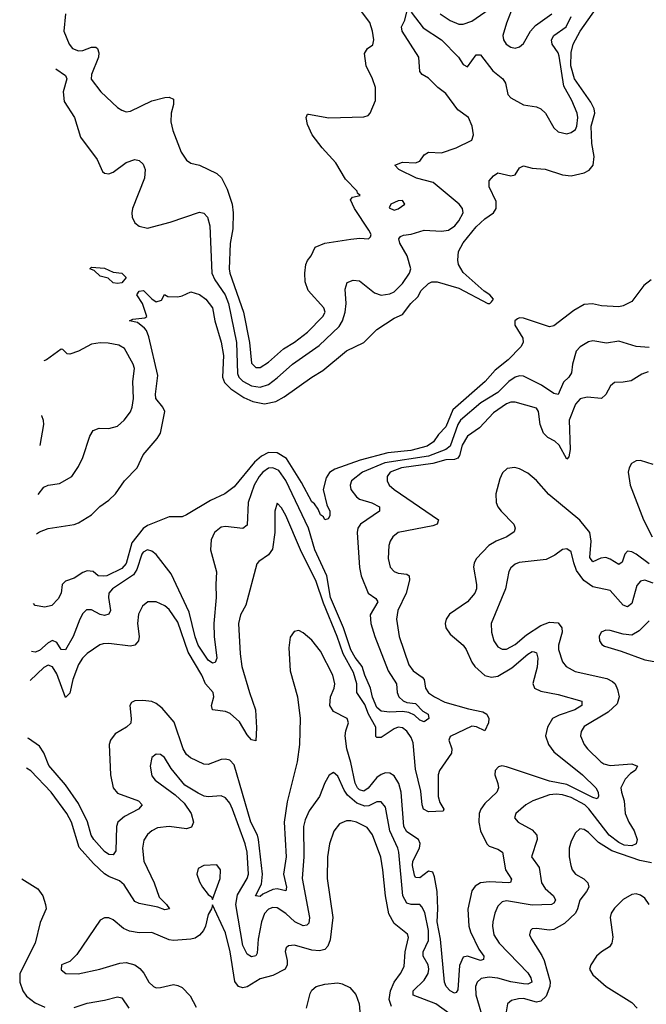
# Model space of a CAD drawing. Header units: inches. Extents: x 1954678 to 2060271, y 904822 to 1016299.
# Tile 28 of 256: x 1956218 to 1959118, y 943768 to 948323. Entities that reach past the tile are written whole.
import ezdxf

# ---------------------------------------------------------------- set-up
doc = ezdxf.new("R2010")
doc.units = ezdxf.units.IN
doc.header["$MEASUREMENT"] = 0
doc.layers.add('B9954', color=7, linetype='Continuous')

msp = doc.modelspace()

# ---------------------------------------------------------------- linework, layer by layer
at = {"layer": 'B9954', "color": 5}
for points, elevation in [([(1958163.6, 948350), (1958210, 948319.7), (1958250, 948302.8), (1958270, 948302.4), (1958310, 948315.6), (1958450, 948415)], 480), ([(1956295.3, 945943.8), (1956310, 945953.4), (1956350, 945968.9), (1956470, 945988.4), (1956490, 945995.8), (1956550, 946032.4), (1956588.8, 946071.2), (1956630, 946100.3), (1956660.5, 946130), (1956703.6, 946190), (1956760.9, 946250), (1956789.8, 946310.2), (1956854.1, 946385.8), (1956869.6, 946410), (1956889.7, 946510), (1956879.6, 946530), (1956847.2, 946570), (1956846, 946590), (1956857.4, 946677.4), (1956815.8, 946855.8), (1956805.3, 946885.3), (1956796.2, 946896.2), (1956762.7, 946922.7), (1956726, 946930), (1956742, 946938), (1956796.4, 946943.6), (1956806, 946950), (1956786.6, 947010), (1956760.5, 947050), (1956770, 947067.3), (1956791, 947070), (1956830, 947031.3), (1956850, 947018), (1956874.6, 947025.4), (1956888, 947052), (1956902.8, 947042.8), (1956950, 947040.5), (1956970, 947044.9), (1957010, 947063.8), (1957050, 947051.5), (1957078.7, 947030), (1957110, 946990.4), (1957120.7, 946930), (1957150, 946830.8), (1957160.8, 946770), (1957155.9, 946670), (1957165.2, 946645.2), (1957195.4, 946615.4), (1957254.6, 946574.6), (1957296, 946556), (1957350, 946546), (1957403.3, 946556.7), (1957442.3, 946577.7), (1957569.7, 946670), (1957620.5, 946699.5), (1957730, 946791.1), (1957810, 946830.3), (1957869.9, 946890.1), (1957950, 946942.3), (1957990, 946959.7), (1958028.4, 947010), (1958059.6, 947040.4), (1958075.3, 947070), (1958110, 947102.7), (1958124.5, 947110), (1958150, 947110.2), (1958250, 947080.8), (1958384, 947010), (1958394, 947010), (1958401.8, 947018.2), (1958409.7, 947030), (1958393, 947050), (1958366.8, 947066.8), (1958270, 947153), (1958248.4, 947190), (1958245.4, 947210), (1958248.9, 947250), (1958270, 947290.2), (1958330, 947364.7), (1958370, 947401.8), (1958409.8, 947430), (1958423.5, 947450), (1958422.2, 947482.2), (1958389.6, 947550.4), (1958390, 947578), (1958410, 947601), (1958430, 947614.8), (1958490, 947601), (1958510, 947606), (1958530, 947638), (1958550, 947646.8), (1958590, 947637), (1958650, 947631.4), (1958730, 947605.4), (1958770, 947600.6), (1958830, 947614.4), (1958853.2, 947626.8), (1958872.2, 947650), (1958875.9, 947690), (1958865.1, 947750), (1958862, 947830), (1958879.2, 947890), (1958876.9, 947910), (1958861, 947941), (1958785.8, 948050), (1958769, 948110), (1958769.3, 948170.7), (1958779.6, 948210), (1958811.6, 948270), (1958885.3, 948374.7)], 440), ([(1956429.6, 948350), (1956422.8, 948270), (1956446.9, 948210), (1956462.6, 948190), (1956490, 948178.6), (1956510, 948180.1), (1956550, 948195.4), (1956570, 948196.6), (1956577.6, 948190), (1956584.7, 948170), (1956582.8, 948150), (1956550.9, 948070), (1956548.7, 948048.7), (1956593.7, 947990), (1956670, 947917), (1956690, 947904.2), (1956710, 947897.4), (1956730, 947899.6), (1956830, 947948), (1956890, 947963.1), (1956910, 947964.9), (1956930, 947954.8), (1956930.2, 947930.2), (1956919.3, 947890), (1956918, 947850), (1956926.5, 947810), (1956964.6, 947710), (1956990, 947674), (1957010, 947659.5), (1957050, 947650.3), (1957130, 947612.3), (1957151.1, 947591.1), (1957178.6, 947538.6), (1957201.3, 947470), (1957205.5, 947430), (1957204.5, 947355.5), (1957191.8, 947288.2), (1957187.1, 947170), (1957190.1, 947150), (1957253.3, 946970), (1957280.8, 946830), (1957290, 946734), (1957310, 946714.6), (1957330, 946714.1), (1957370, 946738.3), (1957438.9, 946801.1), (1957490, 946831.5), (1957550, 946877.7), (1957619.9, 946950), (1957631.1, 946970), (1957625.2, 946990), (1957552.8, 947070), (1957538.7, 947110), (1957537.3, 947150), (1957542.2, 947190), (1957550, 947208.9), (1957567.4, 947230), (1957584.8, 947270), (1957630, 947288.6), (1957750, 947308.4), (1957791.8, 947311.8), (1957831.3, 947308.7), (1957842, 947318), (1957843.6, 947330), (1957833.3, 947350), (1957766.7, 947450), (1957748.8, 947490), (1957757.2, 947502.8), (1957793.2, 947510), (1957781.2, 947521.2), (1957779.5, 947530), (1957725.6, 947585.6), (1957681.1, 947661.1), (1957616.9, 947730), (1957571.5, 947790), (1957550, 947839), (1957543.6, 947870), (1957550, 947886), (1957553.6, 947886.4), (1957649.1, 947869.1), (1957810, 947874), (1957830, 947880.5), (1957839.5, 947890), (1957863.7, 947950), (1957864.2, 948010), (1957850.9, 948050), (1957821.2, 948110), (1957813, 948167), (1957827, 948190), (1957852.7, 948207.3), (1957857.1, 948230), (1957851.1, 948270), (1957838.5, 948310), (1957790, 948373.4)], 480), ([(1958502.9, 948390), (1958470, 948307.8), (1958453, 948250), (1958456.5, 948230), (1958469.4, 948209.4), (1958490, 948196), (1958510, 948191.8), (1958530, 948197.6), (1958550, 948212.7), (1958581.8, 948270), (1958604, 948296), (1958680.2, 948350)], 480), ([(1956385.5, 948095.5), (1956430, 948065.3), (1956435.6, 948050), (1956419.3, 947990), (1956424.3, 947944.3), (1956471.2, 947870), (1956499.9, 947779.9), (1956575.7, 947675.8), (1956601.3, 947621.3), (1956610, 947613.1), (1956630.3, 947610.3), (1956650, 947617.8), (1956710, 947662.4), (1956750, 947676.9), (1956771.4, 947671.4), (1956790, 947655.5), (1956798.5, 947630), (1956795.2, 947590), (1956739.7, 947450), (1956736.2, 947430), (1956738, 947410), (1956750, 947383.1), (1956770, 947367.6), (1956810, 947359.2), (1956914.3, 947385.7), (1957050, 947432.2), (1957070, 947427.4), (1957086.3, 947410), (1957097, 947370), (1957107.5, 947150), (1957120.4, 947120.4), (1957168, 947050), (1957183.6, 947010), (1957220.7, 946830), (1957225.8, 946685.8), (1957232.4, 946670), (1957250, 946650.9), (1957290, 946629.4), (1957330, 946622.4), (1957370, 946636.1), (1957410, 946666), (1957480.9, 946730), (1957604, 946816), (1957695.8, 946904.2), (1957712.4, 946930), (1957723.5, 946970), (1957728, 947010), (1957723.3, 947076.7), (1957732.5, 947107.5), (1957761.5, 947118.5), (1957790, 947115.6), (1957860.2, 947060.2), (1957890, 947048.6), (1957930, 947055.3), (1957950, 947064.6), (1957990, 947102), (1958022.3, 947150), (1958027.5, 947170), (1958011.1, 947230), (1957976.8, 947290), (1957972.4, 947310), (1957980.2, 947319.8), (1957993.3, 947326.7), (1958030, 947330.8), (1958090, 947350.1), (1958170, 947344.3), (1958202, 947350), (1958231.2, 947370), (1958250, 947392.7), (1958269.8, 947430), (1958267.3, 947450), (1958250.9, 947470), (1958131.1, 947570), (1958054, 947590), (1957971.8, 947630), (1957954.5, 947650), (1957990, 947663.6), (1958050, 947660.6), (1958070, 947669.2), (1958090, 947697.4), (1958109.9, 947710.1), (1958170, 947707.7), (1958236.9, 947730), (1958310, 947766.5), (1958318.4, 947790), (1958311.7, 947830), (1958294.1, 947870), (1958246, 947906), (1958190, 947981.1), (1958152.4, 948010), (1958110, 948052.5), (1958080.5, 948070), (1958070, 948083.6), (1958065.2, 948150), (1957987.6, 948270), (1957984.4, 948290), (1957999.4, 948320.6), (1958010, 948358.8)], 460), ([(1958030, 948358), (1958084.9, 948284.9), (1958170, 948230.6), (1958249.1, 948150), (1958270, 948116.1), (1958290, 948105.5), (1958330, 948160.2), (1958350, 948161.2), (1958407.3, 948087.3), (1958453, 948050), (1958465.3, 948030), (1958477, 947977), (1958490, 947961), (1958550, 947929.1), (1958610, 947920.2), (1958630, 947910.3), (1958650.3, 947890), (1958690, 947822.4), (1958710, 947804.2), (1958750, 947794.9), (1958770, 947801.1), (1958790, 947814.4), (1958796.5, 947830), (1958800.6, 947870), (1958797.6, 947890), (1958773.6, 947950), (1958735.8, 948015.8), (1958714.2, 948154.2), (1958709.1, 948170), (1958682.6, 948210), (1958679.1, 948230), (1958689.3, 948250), (1958746.1, 948290), (1958770, 948337.8)], 460), ([(1959139.9, 947120.1), (1959106.2, 947093.8), (1959050, 947019.1), (1959010, 946999.7), (1958990, 946995.4), (1958910, 946999.8), (1958868.3, 947008.3), (1958830, 947005.2), (1958781.7, 946978.3), (1958690, 946906.3), (1958670, 946901.8), (1958550, 946942.4), (1958530, 946943.9), (1958521.1, 946938.9), (1958509.2, 946930), (1958509.1, 946910), (1958546.3, 946850), (1958547.2, 946830), (1958537.4, 946810), (1958477.6, 946750), (1958418.6, 946701.4), (1958372, 946650), (1958221.6, 946518.4), (1958190, 946439.9), (1958155.5, 946404.5), (1958132.9, 946370), (1958104, 946350), (1958028.5, 946330), (1957921.2, 946318.8), (1957794, 946286), (1957675.7, 946244.3), (1957651.7, 946228.3), (1957636.3, 946203.7), (1957621.5, 946150), (1957638.7, 946078.7), (1957652.6, 946050), (1957652.4, 946027.6), (1957645.4, 946014.6), (1957630, 946009), (1957623.3, 946023.3), (1957610, 946032.7), (1957599.3, 946059.3), (1957582.7, 946082.7), (1957570, 946091.8), (1957522.3, 946182.3), (1957453.3, 946293.3), (1957410, 946319.9), (1957370, 946321.2), (1957336.5, 946303.5), (1957304.5, 946275.5), (1957210, 946162.7), (1957167.4, 946130), (1957100.6, 946099.4), (1956990, 946031.8), (1956970, 946023.7), (1956910, 946022.7), (1956810, 945982.6), (1956790, 945968.9), (1956737.3, 945902.7), (1956710, 945806.8), (1956690, 945783.4), (1956620.7, 945750), (1956607.9, 945747.9), (1956581.2, 945750), (1956557.2, 945770), (1956530, 945773.6), (1956510, 945766), (1956470, 945739.3), (1956430, 945725.6), (1956414.4, 945710), (1956410.3, 945670), (1956396.2, 945643.8), (1956366.4, 945613.6), (1956334, 945606), (1956290, 945613.3), (1956281.9, 945622.2)], 440), ([(1959130, 946806.8), (1959070, 946811.5), (1958990, 946835.9), (1958932.8, 946827.2), (1958870, 946836.8), (1958850, 946832.8), (1958811.8, 946810), (1958792.6, 946790), (1958775.5, 946730), (1958770.8, 946689.2), (1958759.6, 946670), (1958734, 946646), (1958710, 946588.8), (1958690, 946593.6), (1958632.2, 946632.2), (1958550, 946674.5), (1958530, 946675.3), (1958510, 946669.4), (1958481.5, 946650), (1958430, 946598.8), (1958352.5, 946550), (1958258, 946470), (1958244.8, 946450), (1958209.2, 946350.8), (1958190, 946334.6), (1958110, 946304.1), (1957907.3, 946272.7), (1957804.4, 946230), (1957754, 946190), (1957747.8, 946170), (1957751, 946150), (1957775.7, 946115.7), (1957790, 946105.6), (1957847.7, 946087.7), (1957883.6, 946070), (1957883.1, 946050), (1957795.3, 945990), (1957783.1, 945970), (1957779.6, 945950), (1957791.1, 945788.9), (1957798.5, 945750), (1957830, 945670.2), (1957866, 945646), (1957874.5, 945630), (1957840.3, 945570), (1957843.4, 945530), (1957861.1, 945470), (1957923.5, 945310), (1957961.6, 945250), (1957964.1, 945210), (1957971.8, 945190), (1957991.7, 945171.7), (1958010, 945164.8), (1958050, 945159.7), (1958083.9, 945123.9), (1958108.4, 945110), (1958110.7, 945090), (1958090, 945074), (1958070, 945082.7), (1958044.9, 945104.9), (1958018.4, 945118.4), (1957990, 945123.3), (1957930, 945119.9), (1957890, 945123.7), (1957870, 945141.6), (1957850, 945188.6), (1957841.2, 945230), (1957814.6, 945290), (1957803, 945330), (1957770, 945373.1), (1957750, 945408.5), (1957716.2, 945510), (1957655.7, 945650), (1957639.5, 945750), (1957584.1, 945870), (1957553.7, 945970), (1957450, 946190.9), (1957417.1, 946237.1), (1957390, 946250.6), (1957370, 946247.7), (1957343.3, 946230), (1957325.3, 946210), (1957302.5, 946170), (1957275.2, 946090), (1957270, 945985.1), (1957250, 945969.8), (1957170, 945979.1), (1957150, 945974.8), (1957118.6, 945950), (1957103.9, 945916.1), (1957100.2, 945870), (1957129.3, 945769.3), (1957125, 945710), (1957127.2, 945650), (1957115.7, 945530), (1957117.3, 945470), (1957130.2, 945369.8), (1957122.8, 945350), (1957110, 945345.4), (1957090, 945360.4), (1957044.1, 945430), (1957030, 945467.3), (1957001.6, 945581.6), (1956919.6, 945759.6), (1956850, 945848.8), (1956830, 945863.7), (1956810, 945869.8), (1956790, 945860.2), (1956783.7, 945850), (1956760.6, 945779.4), (1956744.6, 945755.4), (1956647.8, 945690), (1956630.7, 945670), (1956629.5, 945650), (1956637.8, 945590), (1956630, 945573.6), (1956610, 945566.6), (1956590, 945571.4), (1956550, 945593), (1956526.9, 945593.1), (1956510, 945575.3), (1956496.2, 945550), (1956465, 945470), (1956430, 945407.3), (1956410, 945408.7), (1956390, 945442.2), (1956370, 945451.1), (1956350, 945440.2), (1956310, 945404.6), (1956290, 945396.9), (1956272.5, 945400.1)], 460), ([(1956303, 946126.5), (1956330, 946159.7), (1956350, 946170.2), (1956402.7, 946177.3), (1956459.7, 946210), (1956490, 946256.4), (1956510, 946297.6), (1956543.2, 946396.8), (1956558, 946422), (1956585.9, 946434.1), (1956630, 946431.4), (1956670, 946442.6), (1956701.2, 946470), (1956730, 946509.1), (1956738.4, 946530), (1956744.2, 946570), (1956742.2, 946650), (1956749.2, 946710), (1956743, 946730), (1956702.4, 946802.4), (1956677, 946817), (1956626.7, 946826.7), (1956590, 946828), (1956550, 946821.8), (1956490, 946789.9), (1956450, 946775.4), (1956438, 946778), (1956417.6, 946797.6), (1956410, 946798.4), (1956342, 946750), (1956328.9, 946745.5)], 460), ([(1959126.2, 946693.8), (1959097.5, 946682.5), (1959047.2, 946652.8), (1959010, 946645.8), (1958970, 946645.4), (1958951.1, 946628.9), (1958930.2, 946589.8), (1958910.4, 946570), (1958843.1, 946576.9), (1958811.1, 946568.9), (1958790, 946543.9), (1958761.3, 946470), (1958765.5, 946334.5), (1958758.6, 946301.4), (1958750.3, 946289.7), (1958714.3, 946354.3), (1958693.6, 946373.6), (1958661.9, 946390), (1958641.9, 946410), (1958626.3, 946450), (1958618.3, 946510), (1958610, 946525.4), (1958510, 946554.1), (1958490, 946554.4), (1958470, 946545.7), (1958410, 946503.7), (1958345.3, 946434.7), (1958290, 946395.7), (1958265.6, 946354.4), (1958253, 946307), (1958244.8, 946295.2), (1958230, 946288.6), (1958190, 946287.6), (1958129.5, 946270.5), (1957985.3, 946250), (1957933, 946230), (1957918, 946210), (1957918.2, 946190), (1957928.2, 946170), (1957950, 946150.2), (1958156.5, 946010), (1958150.2, 945990), (1958130, 945980.8), (1957968.5, 945950), (1957945.2, 945930), (1957932.4, 945910), (1957926.4, 945890), (1957923, 945830), (1957932.4, 945790), (1957950.4, 945770), (1957970, 945762.3), (1958010, 945757.7), (1958019.7, 945750), (1958021.7, 945730), (1958006.7, 945670), (1957968.4, 945590), (1957961.1, 945550), (1957974.1, 945470), (1958018, 945338), (1958038.6, 945310), (1958080.7, 945280.7), (1958089.2, 945270), (1958095.9, 945230), (1958110, 945209.4), (1958137.7, 945190), (1958185.7, 945165.7), (1958294.5, 945134.5), (1958360.8, 945120.8), (1958378.8, 945110), (1958388.4, 945090), (1958386.6, 945070), (1958370, 945032.6), (1958331.7, 945051.7), (1958310, 945054.1), (1958210, 945007.1), (1958203.6, 944990), (1958217.4, 944950), (1958215.9, 944930), (1958161, 944850), (1958154.4, 944830), (1958154.1, 944730), (1958161.8, 944701.8), (1958180.3, 944670), (1958178.2, 944661.8), (1958110, 944657.6), (1958086.4, 944670), (1958080.1, 944690), (1958074.6, 944754.6), (1958050, 944855.4), (1958038, 944978), (1958030, 945002.2), (1958010, 945031.2), (1957990, 945046.9), (1957970, 945049.9), (1957950, 945042.5), (1957890, 945002.9), (1957870, 945002.5), (1957866.5, 945006.5), (1957865.9, 945050), (1957831.9, 945110), (1957815.5, 945155.5), (1957778.4, 945210), (1957777.3, 945250), (1957762.3, 945302.3), (1957714, 945390), (1957687.2, 945470), (1957623.4, 945623.4), (1957590, 945723.4), (1957517.9, 945870), (1957450, 946029.7), (1957430, 946064.2), (1957410, 946086), (1957399, 946050), (1957398.9, 945950), (1957387, 945873), (1957370, 945847.1), (1957323.9, 945816.1), (1957314.8, 945805.2), (1957264.9, 945615.1), (1957239.7, 945570), (1957230.2, 945530), (1957238.2, 945390), (1957246.5, 945330), (1957280.7, 945210), (1957309.7, 945130), (1957313.6, 945046.4), (1957310, 944987), (1957290, 944991.4), (1957270, 945014.5), (1957235.4, 945075.4), (1957192.6, 945112.6), (1957170, 945123.1), (1957109.9, 945129.9), (1957105.9, 945150), (1957116.7, 945190), (1957112.7, 945210), (1957078.4, 945250), (1957060.6, 945290), (1956997.5, 945397.5), (1956950, 945535.2), (1956910, 945594), (1956890, 945610.8), (1956850, 945629.8), (1956810.2, 945629.8), (1956786.5, 945610), (1956767.5, 945572.5), (1956763.7, 945530), (1956770.7, 945469.3), (1956767.7, 945450), (1956759.6, 945440.4), (1956750, 945429.8), (1956730, 945425.2), (1956630, 945437.5), (1956604.2, 945435.8), (1956589.1, 945430.9), (1956529.7, 945390.3), (1956508.8, 945370), (1956490, 945339.3), (1956463.7, 945270), (1956450, 945206.6), (1956430, 945186.6), (1956390, 945296.1), (1956370, 945329.3), (1956350, 945336.4), (1956330, 945325.6), (1956266.9, 945266.3)], 480), ([(1956312.5, 946352.6), (1956329.8, 946450), (1956328.5, 946468.5), (1956319.6, 946490), (1956318.3, 946491.6)], 480), ([(1959150, 946264.6), (1959090, 946284.1), (1959070, 946282.7), (1959049.4, 946270.6), (1959038, 946250), (1959034.2, 946230), (1959043, 946170), (1959104.9, 946010), (1959144.4, 945930)], 520), ([(1959130, 945806.3), (1959070, 945851.1), (1959050, 945862), (1959030, 945864.5), (1959018.5, 945850), (1959006.5, 945813.5), (1958990, 945803.2), (1958950, 945828), (1958930, 945835.2), (1958907.8, 945832.2), (1958870, 945814.6), (1958855.7, 945835.7), (1958862.2, 945910), (1958855.5, 945950), (1958810, 946008.1), (1958666.4, 946126.4), (1958610, 946190.6), (1958570, 946225.7), (1958530, 946245.7), (1958508.6, 946251.4), (1958473.9, 946246.1), (1958452.8, 946227.2), (1958440.4, 946199.6), (1958421.3, 946130), (1958422.7, 946090), (1958430.2, 946070), (1958445.4, 946050), (1958504.7, 945990), (1958511.2, 945970), (1958506.8, 945953.2), (1958472.8, 945930), (1958422.2, 945910), (1958389.3, 945890), (1958331.8, 945830), (1958320.6, 945810), (1958317.7, 945790), (1958331.6, 945710), (1958331.6, 945690), (1958324.3, 945670), (1958290, 945629.8), (1958206.7, 945573.3), (1958191.8, 945550), (1958187.5, 945530), (1958189.4, 945510), (1958210, 945479.7), (1958270, 945429.2), (1958284.4, 945410), (1958310.5, 945350.5), (1958324.1, 945330), (1958370, 945289.6), (1958400.8, 945280.8), (1958430, 945286.1), (1958495.8, 945324.2), (1958570, 945388.1), (1958590, 945399.8), (1958598.6, 945398.6), (1958610, 945394.6), (1958615.9, 945370), (1958612.4, 945327.6), (1958592.2, 945252.2), (1958600.2, 945230), (1958630, 945216.1), (1958710, 945201.2), (1958819.3, 945170), (1958819.6, 945150), (1958786.5, 945130), (1958713.9, 945106.1), (1958683.2, 945090), (1958659.8, 945050), (1958651.7, 945010), (1958664.6, 944970), (1958690, 944935.2), (1958822.4, 944830), (1958883.8, 944770), (1958895, 944750), (1958895.9, 944730), (1958890, 944718.3), (1958870, 944724.2), (1958750, 944785), (1958670, 944800), (1958470, 944866.9), (1958449.5, 944870.5), (1958433.6, 944866.4), (1958418, 944850), (1958417.3, 944830), (1958431.1, 944790), (1958432.9, 944770), (1958426.5, 944750), (1958370, 944696.5), (1958352.1, 944670), (1958344.8, 944650), (1958342.2, 944610), (1958350.1, 944570), (1958379.3, 944510), (1958390, 944499.7), (1958430, 944486.3), (1958452.3, 944472.3), (1958465.4, 944390), (1958493.1, 944346.9), (1958488.9, 944331.1), (1958482, 944330), (1958390, 944334.2), (1958350.6, 944329.4), (1958325.1, 944314.9), (1958310, 944292.6), (1958291.7, 944208.3), (1958296, 944130), (1958303.6, 944103.6), (1958342.4, 944022.4), (1958365.8, 943990), (1958364.1, 943975.9), (1958350, 943969.9), (1958290, 943989.9), (1958270, 943985.8), (1958252.4, 943947.6), (1958244.8, 943835.2), (1958237.4, 943822.6), (1958230, 943819.8), (1958209.8, 943830), (1958190.7, 943850), (1958183.8, 943870), (1958165.8, 944070), (1958150.5, 944150), (1958153.4, 944210), (1958149, 944290), (1958137.4, 944357.4), (1958130, 944379.1), (1958110, 944383.6), (1958070, 944352.5), (1958050, 944354.2), (1958045, 944365), (1958035.8, 944410), (1958037.3, 944430), (1958068.2, 944490), (1958071.8, 944511.8), (1958064.1, 944530), (1958010, 944565.8), (1957995.4, 944590), (1957983.1, 944750), (1957972.6, 944790), (1957950, 944824.2), (1957930, 944836.6), (1957910, 944838.4), (1957890, 944831.8), (1957870, 944817.6), (1957830, 944767.6), (1957810, 944754.3), (1957790, 944759.9), (1957781.1, 944770), (1957770, 944790.8), (1957750, 944886.4), (1957731.3, 944950), (1957724.7, 945010), (1957726.4, 945033.6), (1957739.3, 945070), (1957734, 945090), (1957670, 945121.8), (1957653.7, 945150), (1957655.6, 945190), (1957673.5, 945230), (1957676.3, 945250), (1957667.5, 945290), (1957610, 945401.7), (1957570, 945453.2), (1957530, 945487.2), (1957510, 945497.6), (1957487.4, 945492.6), (1957470, 945466.6), (1957462.7, 945417.3), (1957469, 945310), (1957502.7, 945190), (1957516.5, 945090), (1957512.7, 944970), (1957502.2, 944890), (1957455.1, 944704.9), (1957442.2, 944610), (1957450.7, 944450), (1957438, 944370), (1957453.3, 944310), (1957450, 944292.3), (1957410, 944302), (1957390, 944299.5), (1957343.2, 944276.8), (1957330, 944265.9), (1957309.2, 944269.2), (1957336.8, 944323.2), (1957342.2, 944370), (1957323.3, 944530), (1957317.8, 944550), (1957288.1, 944610), (1957210, 944875.1), (1957190, 944898), (1957170, 944902.3), (1957150, 944899.9), (1957090, 944877.9), (1957070, 944879.1), (1957007.8, 944907.8), (1956990, 944923.2), (1956973.9, 944950), (1956932.9, 945072.9), (1956877.6, 945137.6), (1956850, 945160.2), (1956830, 945168.4), (1956787, 945173), (1956750, 945171.7), (1956735.6, 945164.4), (1956728.1, 945150), (1956734, 945090), (1956731.7, 945068.3), (1956712, 945050), (1956660.3, 945019.7), (1956637.5, 944990), (1956632.7, 944970), (1956638.6, 944830), (1956651.2, 944770), (1956670, 944744.7), (1956767.4, 944710), (1956784.4, 944690), (1956767.9, 944670), (1956703.1, 944636.9), (1956672.5, 944610), (1956665.8, 944590), (1956662.7, 944477.3), (1956650, 944458.7), (1956630, 944461.1), (1956610, 944475), (1956561.2, 944530), (1956548.8, 944550), (1956532.4, 944612.4), (1956490, 944696.2), (1956430, 944783.9), (1956353.1, 944873.1), (1956330, 944931.1), (1956310, 944961.6), (1956258.3, 944998.3), (1956255.8, 944999.2)], 520), ([(1959150, 945716.2), (1959110, 945729.9), (1959090, 945725.8), (1959074.2, 945705.8), (1959050, 945621.8), (1959030, 945606.9), (1959010, 945614.2), (1958950, 945682), (1958870, 945699), (1958828.2, 945728.2), (1958794.9, 945774.9), (1958781.7, 945810), (1958770, 945862), (1958750, 945875.6), (1958730, 945872), (1958694.7, 945845.3), (1958653.9, 945826.1), (1958528.8, 945811.2), (1958510, 945804.2), (1958490, 945787.8), (1958480.7, 945770), (1958466.6, 945690), (1958400.2, 945530), (1958401, 945490), (1958412.2, 945450), (1958430, 945422.3), (1958450, 945411.3), (1958470, 945411.1), (1958510, 945432.1), (1958562.6, 945477.4), (1958630, 945520.9), (1958670, 945535.1), (1958710, 945533.3), (1958727.1, 945510), (1958727.6, 945490), (1958711.6, 945430), (1958711, 945410), (1958730, 945352.7), (1958746.5, 945330), (1958787.8, 945307.8), (1958935.1, 945275.1), (1958961.6, 945261.6), (1958973.2, 945250), (1958984.4, 945224.4), (1958992, 945190), (1958982.2, 945157.8), (1958940.8, 945119.2), (1958830, 945052.4), (1958816.5, 945030), (1958812.3, 945010), (1958829.3, 944970), (1958845.6, 944950), (1958906.4, 944890), (1958920.9, 944880.9), (1958950, 944873.3), (1959050, 944881), (1959077.2, 944870), (1959066.2, 944850), (1959044.6, 944835.4), (1959019.8, 944810), (1959000.4, 944770), (1959002.1, 944750), (1959015.8, 944710), (1959019.1, 944650), (1959036.1, 944610), (1959061.6, 944570), (1959074.7, 944530), (1959070.1, 944509.9), (1959050, 944500.3), (1959015.1, 944504.9), (1958990, 944515.8), (1958946.4, 944550), (1958852, 944672), (1958832.4, 944690), (1958770, 944724), (1958730, 944736.5), (1958700.3, 944739.7), (1958670, 944736.4), (1958592.4, 944710), (1958560.3, 944690), (1958513.7, 944650), (1958507, 944630), (1958523.8, 944610), (1958590, 944574.4), (1958610.8, 944550.8), (1958611.8, 944530), (1958585.6, 944450), (1958621.2, 944401.2), (1958632.8, 944330), (1958650, 944303.9), (1958687.3, 944270), (1958696.6, 944250), (1958690, 944235.1), (1958678.8, 944230), (1958590, 944226.6), (1958470, 944247), (1958450, 944242.5), (1958430, 944222.6), (1958415.9, 944190), (1958406.7, 944150), (1958405.3, 944130), (1958412.2, 944090), (1958436.1, 944050), (1958570, 943913.4), (1958583.1, 943890), (1958587.5, 943870), (1958570, 943861.1), (1958550, 943862.2), (1958490, 943871.9), (1958430, 943889.1), (1958390, 943893.9), (1958353.2, 943886.8), (1958334.3, 943870), (1958326.7, 943850), (1958328.1, 943811.9), (1958370.1, 943670)], 540), ([(1959130, 945541.4), (1959084.9, 945495.1), (1959050, 945476.2), (1959010, 945479.8), (1958950, 945497.6), (1958930, 945498.5), (1958908.5, 945490), (1958898.9, 945470), (1958900.9, 945450), (1958912.3, 945432.3), (1958924.4, 945424.4), (1959001.5, 945401.5), (1959110, 945361.6), (1959255.9, 945335.9)], 560), ([(1958210, 943721.9), (1958143.2, 943770), (1958038.2, 943810), (1958038.6, 943830), (1958090, 943880.1), (1958107.7, 943910), (1958111.3, 943930), (1958107.6, 943950), (1958085.6, 943990), (1958085, 944010), (1958110, 944063.1), (1958109.1, 944110), (1958092.5, 944192.5), (1958079.1, 944219.1), (1958069.1, 944229.1), (1958030, 944229.2), (1958010, 944235.4), (1957990.8, 944270), (1957972.3, 944472.3), (1957968.4, 944490), (1957930.6, 944570), (1957910, 944680.5), (1957890, 944704.4), (1957870, 944704.1), (1957833.5, 944686.5), (1957815.3, 944684.7), (1957778.1, 944698.1), (1957735.1, 944735.1), (1957719.2, 944759.2), (1957690, 944823), (1957670, 944840.5), (1957650, 944827.6), (1957630, 944791.8), (1957604.7, 944730), (1957556.7, 944663.3), (1957538.2, 944621.8), (1957530.7, 944590), (1957532, 944450), (1957525, 944350), (1957559.4, 944170), (1957556.1, 944143.9), (1957546.7, 944133.3), (1957529.4, 944130.6), (1957491.8, 944150), (1957450, 944187.8), (1957410, 944214.6), (1957390, 944215.8), (1957370, 944208.3), (1957350, 944187.7), (1957336.9, 944150), (1957321, 944070), (1957316.1, 944003.9), (1957310, 943991.5), (1957290, 943987.8), (1957270, 944000.3), (1957250, 944039.2), (1957217.6, 944230), (1957226, 944274), (1957270.8, 944350), (1957276, 944370), (1957270, 944471.8), (1957261.3, 944510), (1957203, 944670), (1957190, 944698.7), (1957170, 944722.5), (1957150, 944732.4), (1957090, 944728.1), (1957071.3, 944731.3), (1957044.2, 944744.2), (1956981.7, 944781.7), (1956919.5, 944859.5), (1956888, 944910), (1956870, 944923.5), (1956850, 944925.4), (1956830, 944909.4), (1956821.1, 944870), (1956830, 944825.3), (1956845.5, 944805.5), (1956937.7, 944737.7), (1956978.6, 944698.6), (1957011.1, 944651.1), (1957021.9, 944610), (1957012.4, 944587.6), (1956990, 944579.9), (1956910, 944591), (1956855.6, 944584.4), (1956830, 944571), (1956810, 944553.7), (1956792.6, 944527.4), (1956786.4, 944490), (1956792.6, 944430), (1956839.7, 944330), (1956863.2, 944263.2), (1956898, 944230), (1956911.6, 944210), (1956890, 944204.2), (1956857.4, 944217.4), (1956770, 944234.2), (1956750, 944243.1), (1956700.8, 944320.8), (1956679.7, 944339.7), (1956630, 944359.2), (1956610, 944372), (1956558.8, 944418.8), (1956493.7, 944493.7), (1956457.3, 944610), (1956436.1, 944650), (1956363.4, 944750), (1956270, 944848.4), (1956250, 944860.9)], 540), ([(1957938.5, 943758.5), (1957928.2, 943790), (1957934.5, 943830), (1957950.3, 943869.7), (1957980.2, 943910), (1957996.6, 943943.4), (1958002.1, 944010), (1958016.4, 944076.4), (1958012.1, 944092.1), (1957950, 944142.5), (1957926.4, 944186.4), (1957910.4, 944270), (1957899, 944390), (1957888.8, 944448.8), (1957850, 944552.3), (1957825.8, 944585.8), (1957776.9, 944610), (1957750, 944617.4), (1957730, 944617.4), (1957697.6, 944602.4), (1957671.5, 944568.5), (1957651.3, 944510), (1957642.5, 944450), (1957641.4, 944350), (1957666.3, 944170), (1957653.9, 944066.1), (1957643.7, 944036.3), (1957630, 944021.6), (1957605.5, 944014.6), (1957570, 944018.1), (1957490, 944041.5), (1957461.5, 944038.5), (1957451.2, 944028.8), (1957447.1, 944012.9), (1957456.1, 943970), (1957455.7, 943950), (1957446.3, 943930), (1957390, 943901.5), (1957330, 943885.6), (1957270, 943849.4), (1957250, 943844.1), (1957230, 943849.9), (1957212.8, 943872.8), (1957191.6, 944010), (1957170, 944098.4), (1957110, 944228), (1957105.5, 944210), (1957090, 944184), (1957078.3, 944130), (1957068.9, 944110), (1957050, 944087.3), (1957030, 944074.5), (1957010, 944069), (1956930, 944063.1), (1956910, 944066), (1956830, 944100.6), (1956770, 944098.1), (1956726.1, 944106.1), (1956698.5, 944118.5), (1956650, 944158.4), (1956630, 944167.3), (1956610, 944167.3), (1956590, 944157), (1956481.8, 943998.2), (1956450, 943966), (1956411.3, 943950), (1956410, 943927.7), (1956432, 943910), (1956488.6, 943908.6), (1956589, 943930), (1956682, 943958), (1956710, 943961.2), (1956750, 943950.2), (1956774.2, 943934.2), (1956792.3, 943912.3), (1956815.8, 943870), (1956837.1, 943850), (1956850, 943844.7), (1956870, 943845.2), (1956930, 943858.9), (1956950, 943855.6), (1956970, 943845.8), (1957006.8, 943806.8), (1957035, 943755)], 560), ([(1959142, 944422), (1959087, 944433), (1958958.5, 944478.5), (1958896.8, 944516.8), (1958850, 944563.1), (1958830, 944576.4), (1958810, 944579.7), (1958790, 944561.6), (1958770, 944522.9), (1958760.2, 944490), (1958759.8, 944450), (1958767.8, 944410), (1958775, 944390), (1958790.1, 944370.1), (1958827.8, 944347.8), (1958846.7, 944330), (1958850.9, 944310), (1958841.5, 944290), (1958810.1, 944250), (1958799.8, 944210), (1958789.6, 944190), (1958738.4, 944141.6), (1958690, 944114.6), (1958670, 944111.2), (1958610, 944119.2), (1958590, 944116.4), (1958581.3, 944110), (1958576.5, 944090), (1958585.5, 944070), (1958634.4, 943994.4), (1958645.1, 943970), (1958672.1, 943872.1), (1958671.1, 943850), (1958654.3, 943805.7), (1958630, 943782.9), (1958610, 943778.1), (1958550, 943794.3), (1958526.1, 943793.9), (1958494.3, 943785.7), (1958475.8, 943770), (1958466.2, 943713.8)], 560), ([(1956228.5, 944348.9), (1956302.3, 944302.3), (1956324.9, 944270), (1956338, 944230), (1956340.3, 944210), (1956312.9, 944147.1), (1956289.5, 944050), (1956218.9, 943910), (1956217.9, 943870), (1956233, 943830), (1956250, 943805.2), (1956290, 943774.3), (1956334.9, 943754.9)], 540), ([(1959131.4, 944230), (1959110, 944259.1), (1959090, 944272.6), (1959070, 944278.7), (1959050, 944275.6), (1959010, 944253), (1958970, 944213), (1958955.3, 944190), (1958950.2, 944170), (1958962.2, 944077.8), (1958957.8, 944050), (1958946.9, 944033.1), (1958910, 944010.6), (1958887.7, 943990), (1958860.8, 943950), (1958855.3, 943930), (1958870, 943904.6), (1958931.8, 943850), (1959050, 943775.5), (1959075.6, 943750)], 580), ([(1957545, 943750), (1957562.2, 943817.8), (1957570, 943832.9), (1957589.5, 943850.5), (1957630, 943860.9), (1957690, 943867), (1957710, 943863), (1957745, 943845), (1957773.2, 943813.2), (1957788.7, 943770), (1957805, 943570)], 560), ([(1956470, 943752.7), (1956530, 943772.6), (1956610, 943786.6), (1956670, 943803.2), (1956690, 943797.3), (1956723.6, 943750)], 540)]:
    msp.add_lwpolyline(points, dxfattribs=dict(at, elevation=elevation))
for points, elevation in [([(1957990, 947486), (1957970, 947485.1), (1957934.8, 947470), (1957927.9, 947452.1), (1957950, 947442), (1957970, 947447.6), (1958000.7, 947470)], 480), ([(1956670, 947102), (1956650, 947105.2), (1956626.8, 947126.8), (1956590, 947137.2), (1956563.1, 947163.1), (1956542, 947170), (1956550, 947178), (1956610, 947173), (1956650, 947154.8), (1956690, 947150.8), (1956710.3, 947130), (1956690, 947106.3)], 440), ([(1957130, 944413), (1957070, 944409.6), (1957044.5, 944395.5), (1957038, 944370), (1957050, 944334), (1957063.7, 944310), (1957090, 944276.3), (1957105.2, 944265.2), (1957110, 944252), (1957145.7, 944350), (1957147.8, 944390)], 560)]:
    msp.add_lwpolyline(points, close=True, dxfattribs=dict(at, elevation=elevation))

doc.saveas('drawing.dxf')
